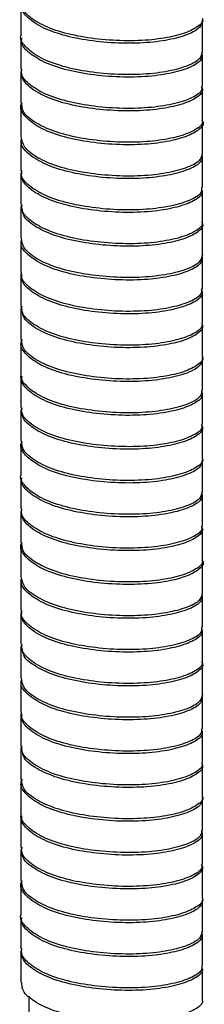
# Paper-space layout '_Dimétrica' of a CAD drawing. Header units: millimetres. Extents: x -177 to 183, y -40 to 1290.
# Tile 2 of 5: x -7 to 7, y 699 to 773. Entities that reach past the tile are written whole.
import ezdxf

# ---------------------------------------------------------------- set-up
doc = ezdxf.new("R2010")
doc.units = ezdxf.units.MM

psp = doc.layouts.new('_Dimétrica')

# ---------------------------------------------------------------- linework, layer by layer
at = {"color": 7, "linetype": 'Continuous', "lineweight": 25}
for p, q in [((-6.85, 773.778), (-6.85, 771.421)), ((6.85, 770.149), (6.85, 772.506)), ((-6.85, 771.229), (-6.85, 768.872)), ((6.85, 767.607), (6.85, 769.964)), ((-6.85, 768.683), (-6.85, 766.326)), ((6.85, 765.059), (6.85, 767.416)), ((-6.85, 766.141), (-6.85, 763.784)), ((6.85, 762.512), (6.85, 764.869)), ((-6.85, 763.594), (-6.85, 761.237)), ((6.85, 759.97), (6.85, 762.327)), ((-6.85, 761.045), (-6.85, 758.688)), ((6.85, 757.423), (6.85, 759.78)), ((-6.85, 758.504), (-6.85, 756.147)), ((-6.745, 758.275), (-6.838, 758.581)), ((6.85, 754.875), (6.85, 757.232)), ((-6.85, 755.958), (-6.85, 753.601)), ((6.85, 752.332), (6.85, 754.689)), ((-6.85, 753.408), (-6.85, 751.051)), ((6.85, 749.787), (6.85, 752.144)), ((-6.85, 750.866), (-6.85, 748.509)), ((-6.768, 750.747), (-6.825, 750.986)), ((6.85, 747.238), (6.85, 749.595)), ((-6.85, 748.322), (-6.85, 745.965)), ((6.85, 744.694), (6.85, 747.051)), ((-6.85, 745.772), (-6.85, 743.415)), ((6.85, 742.151), (6.85, 744.508)), ((-6.85, 743.228), (-6.85, 740.871)), ((-6.782, 743.229), (-6.811, 743.387)), ((6.85, 739.602), (6.85, 741.959)), ((-6.85, 740.686), (-6.85, 738.329)), ((6.85, 737.057), (6.85, 739.414)), ((-6.85, 738.137), (-6.85, 735.78)), ((6.85, 734.515), (6.85, 736.872)), ((-6.85, 735.59), (-6.85, 733.233)), ((6.85, 731.966), (6.85, 734.323)), ((-6.85, 733.049), (-6.85, 730.692)), ((6.85, 729.419), (6.85, 731.776)), ((-6.85, 730.501), (-6.85, 728.144)), ((6.85, 726.877), (6.85, 729.234)), ((-6.85, 727.952), (-6.85, 725.595)), ((6.85, 724.33), (6.85, 726.687)), ((-6.745, 725.182), (-6.838, 725.489)), ((-6.85, 725.411), (-6.85, 723.054)), ((6.85, 721.782), (6.85, 724.139)), ((-6.85, 722.866), (-6.85, 720.509)), ((6.85, 719.239), (6.85, 721.596)), ((-6.85, 720.315), (-6.85, 717.958)), ((6.85, 716.695), (6.85, 719.052)), ((-6.85, 717.774), (-6.85, 715.417)), ((-6.768, 717.655), (-6.825, 717.893)), ((6.85, 714.146), (6.85, 716.503)), ((-6.85, 715.23), (-6.85, 712.873)), ((6.85, 711.602), (6.85, 713.959)), ((-6.85, 712.679), (-6.85, 710.322)), ((6.85, 709.059), (6.85, 711.416)), ((-6.85, 710.136), (-6.85, 707.778)), ((-6.782, 710.137), (-6.811, 710.294)), ((6.85, 706.51), (6.85, 708.867)), ((-6.85, 707.593), (-6.85, 705.236)), ((6.85, 703.964), (6.85, 706.321)), ((-6.85, 705.044), (-6.85, 702.687)), ((6.85, 701.422), (6.85, 703.779)), ((-6.85, 702.497), (-6.85, 700.14)), ((6.85, 698.874), (6.85, 701.231)), ((-6.25, 699.126), (-6.25, 52.722))]:
    psp.add_line(p, q, dxfattribs=at)
for points, knots in [([(6.798, 772.51), (6.774, 772.345), (6.72, 771.976), (5.805, 771.474), (4.326, 771.053), (2.395, 770.817), (0.214, 770.815), (-1.979, 771.041), (-3.968, 771.476), (-5.581, 772.126), (-6.567, 772.914), (-6.96, 773.555), (-6.793, 773.913), (-6.755, 773.995)], [0, 0, 0, 0, 0.081375, 0.182325, 0.279742, 0.377723, 0.478749, 0.577637, 0.674318, 0.774999, 0.875006, 0.971272, 1, 1, 1, 1]), ([(6.815, 772.694), (6.826, 772.67), (6.935, 772.444), (6.478, 772.022), (5.424, 771.519), (3.765, 771.144), (1.744, 770.979), (-0.469, 771.051), (-2.619, 771.338), (-4.517, 771.844), (-5.94, 772.547), (-6.758, 773.283), (-6.776, 773.767), (-6.783, 773.967)], [0, 0, 0, 0, 0.012027, 0.115094, 0.218161, 0.317114, 0.419214, 0.52283, 0.622719, 0.723458, 0.827193, 0.928597, 1, 1, 1, 1]), ([(6.798, 770.152), (6.774, 769.987), (6.72, 769.618), (5.805, 769.117), (4.326, 768.696), (2.395, 768.46), (0.215, 768.458), (-1.98, 768.684), (-3.967, 769.119), (-5.586, 769.769), (-6.548, 770.557), (-6.955, 771.126), (-6.842, 771.411), (-6.838, 771.421)], [0, 0, 0, 0, 0.083262, 0.186859, 0.286832, 0.387382, 0.491059, 0.59254, 0.691758, 0.795079, 0.89771, 0.996501, 1, 1, 1, 1]), ([(6.767, 770.134), (6.799, 769.974), (6.873, 769.608), (6.154, 769.081), (4.838, 768.623), (3.023, 768.319), (0.899, 768.244), (-1.316, 768.404), (-3.387, 768.771), (-5.14, 769.361), (-6.32, 770.117), (-6.877, 770.761), (-6.794, 771.134), (-6.774, 771.227)], [0, 0, 0, 0, 0.078148, 0.178968, 0.277784, 0.374206, 0.474643, 0.574542, 0.670632, 0.770274, 0.870857, 0.967527, 1, 1, 1, 1]), ([(6.735, 767.599), (6.785, 767.498), (6.938, 767.194), (6.436, 766.7), (5.309, 766.206), (3.622, 765.844), (1.576, 765.697), (-0.639, 765.786), (-2.776, 766.089), (-4.645, 766.612), (-6.031, 767.327), (-6.827, 768.108), (-6.805, 768.634), (-6.795, 768.877)], [0, 0, 0, 0, 0.048466, 0.146433, 0.244006, 0.337799, 0.434955, 0.533159, 0.627599, 0.723562, 0.821991, 0.917828, 1, 1, 1, 1]), ([(6.765, 767.609), (6.781, 767.506), (6.829, 767.197), (6.145, 766.724), (4.84, 766.265), (3.022, 765.962), (0.899, 765.887), (-1.316, 766.047), (-3.387, 766.414), (-5.14, 767.004), (-6.32, 767.76), (-6.877, 768.405), (-6.794, 768.778), (-6.773, 768.872)], [0, 0, 0, 0, 0.051979, 0.155636, 0.257233, 0.356367, 0.45963, 0.56234, 0.661133, 0.763579, 0.866992, 0.966382, 1, 1, 1, 1]), ([(6.832, 764.956), (6.836, 764.949), (6.983, 764.744), (6.635, 764.326), (5.734, 763.8), (4.184, 763.39), (2.236, 763.172), (0.043, 763.188), (-2.142, 763.429), (-4.107, 763.882), (-5.683, 764.546), (-6.616, 765.34), (-6.971, 765.968), (-6.796, 766.307), (-6.762, 766.372)], [0, 0, 0, 0, 0.00334, 0.101463, 0.200778, 0.296353, 0.393238, 0.492742, 0.589754, 0.685225, 0.784502, 0.88272, 0.977537, 1, 1, 1, 1]), ([(6.797, 765.058), (6.813, 765.019), (6.916, 764.776), (6.42, 764.343), (5.313, 763.848), (3.621, 763.487), (1.577, 763.34), (-0.639, 763.429), (-2.776, 763.732), (-4.646, 764.255), (-6.025, 764.97), (-6.784, 765.689), (-6.776, 766.15), (-6.773, 766.329)], [0, 0, 0, 0, 0.019949, 0.123215, 0.226065, 0.324931, 0.427342, 0.530857, 0.630405, 0.731559, 0.835311, 0.936332, 1, 1, 1, 1]), ([(6.782, 762.479), (6.803, 762.31), (6.848, 761.934), (6.073, 761.405), (4.713, 760.956), (2.868, 760.668), (0.728, 760.612), (-1.483, 760.788), (-3.535, 761.172), (-5.256, 761.777), (-6.384, 762.543), (-6.897, 763.168), (-6.803, 763.519), (-6.784, 763.591)], [0, 0, 0, 0, 0.083149, 0.184284, 0.283017, 0.379959, 0.480825, 0.580748, 0.677108, 0.777289, 0.878008, 0.974701, 1, 1, 1, 1]), ([(6.816, 762.514), (6.775, 762.334), (6.689, 761.951), (5.711, 761.443), (4.191, 761.033), (2.234, 760.814), (0.043, 760.831), (-2.141, 761.072), (-4.112, 761.525), (-5.664, 762.189), (-6.672, 762.973), (-6.783, 763.522), (-6.837, 763.785)], [0, 0, 0, 0, 0.09114, 0.194648, 0.294259, 0.395234, 0.49894, 0.600048, 0.699551, 0.803019, 0.905384, 1, 1, 1, 1]), ([(6.767, 759.972), (6.777, 759.854), (6.804, 759.529), (6.066, 759.048), (4.715, 758.599), (2.868, 758.311), (0.729, 758.255), (-1.484, 758.431), (-3.535, 758.815), (-5.256, 759.42), (-6.384, 760.186), (-6.898, 760.812), (-6.803, 761.163), (-6.783, 761.236)], [0, 0, 0, 0, 0.0597986, 0.1634832, 0.2647045, 0.3640902, 0.4674987, 0.5699404, 0.6687299, 0.7714354, 0.874694, 0.9738245, 1, 1, 1, 1]), ([(6.782, 759.781), (6.802, 759.726), (6.896, 759.466), (6.358, 759.021), (5.199, 758.535), (3.474, 758.187), (1.409, 758.058), (-0.809, 758.165), (-2.932, 758.484), (-4.772, 759.025), (-6.112, 759.75), (-6.847, 760.514), (-6.799, 761.018), (-6.777, 761.24)], [0, 0, 0, 0, 0.027535, 0.128611, 0.228877, 0.325474, 0.425825, 0.526852, 0.623866, 0.723094, 0.824468, 0.922785, 1, 1, 1, 1]), ([(6.783, 757.423), (6.803, 757.368), (6.895, 757.108), (6.358, 756.664), (5.199, 756.178), (3.474, 755.83), (1.409, 755.701), (-0.809, 755.808), (-2.931, 756.127), (-4.774, 756.668), (-6.105, 757.394), (-6.809, 758.094), (-6.778, 758.533), (-6.767, 758.69)], [0, 0, 0, 0, 0.027947, 0.131372, 0.233968, 0.33281, 0.435494, 0.538869, 0.638138, 0.739672, 0.843402, 0.944004, 1, 1, 1, 1]), ([(6.762, 757.397), (6.796, 757.349), (6.971, 757.101), (6.6, 756.646), (5.631, 756.128), (4.048, 755.728), (2.073, 755.528), (-0.129, 755.562), (-2.301, 755.819), (-4.253, 756.29), (-5.748, 756.968), (-6.616, 757.637), (-6.695, 758.06), (-6.722, 758.198)], [0, 0, 0, 0, 0.0248338, 0.1283236, 0.2326502, 0.3328697, 0.4351637, 0.5398085, 0.641431, 0.7421954, 0.8467206, 0.9497161, 1, 1, 1, 1]), ([(6.798, 754.822), (6.805, 754.644), (6.82, 754.26), (5.988, 753.729), (4.586, 753.29), (2.712, 753.019), (0.557, 752.981), (-1.65, 753.174), (-3.681, 753.575), (-5.369, 754.195), (-6.443, 754.969), (-6.917, 755.575), (-6.814, 755.904), (-6.798, 755.955)], [0, 0, 0, 0, 0.087865, 0.189324, 0.287982, 0.385551, 0.486856, 0.586811, 0.683548, 0.784277, 0.885141, 0.981962, 1, 1, 1, 1]), ([(6.838, 754.876), (6.779, 754.681), (6.657, 754.283), (5.613, 753.77), (4.053, 753.371), (2.072, 753.171), (-0.128, 753.205), (-2.302, 753.462), (-4.25, 753.933), (-5.76, 754.61), (-6.702, 755.379), (-6.779, 755.906), (-6.815, 756.149)], [0, 0, 0, 0, 0.099063, 0.202455, 0.301777, 0.403154, 0.506862, 0.607574, 0.707435, 0.811024, 0.913097, 1, 1, 1, 1]), ([(6.773, 752.335), (6.774, 752.201), (6.777, 751.861), (5.983, 751.373), (4.588, 750.933), (2.712, 750.662), (0.557, 750.624), (-1.65, 750.817), (-3.681, 751.218), (-5.369, 751.838), (-6.444, 752.612), (-6.917, 753.219), (-6.814, 753.548), (-6.798, 753.6)], [0, 0, 0, 0, 0.067605, 0.171289, 0.272112, 0.371822, 0.475349, 0.577497, 0.676357, 0.779296, 0.882373, 0.981318, 1, 1, 1, 1]), ([(6.742, 752.334), (6.79, 752.199), (6.912, 751.859), (6.304, 751.343), (5.079, 750.866), (3.327, 750.532), (1.239, 750.421), (-0.979, 750.546), (-3.085, 750.881), (-4.899, 751.438), (-6.18, 752.175), (-6.832, 752.856), (-6.781, 753.272), (-6.765, 753.408)], [0, 0, 0, 0, 0.065837, 0.166197, 0.265353, 0.361191, 0.460943, 0.560963, 0.656967, 0.755711, 0.856189, 0.953262, 1, 1, 1, 1]), ([(6.773, 749.788), (6.794, 749.716), (6.874, 749.44), (6.291, 748.986), (5.082, 748.509), (3.326, 748.175), (1.24, 748.064), (-0.979, 748.189), (-3.085, 748.524), (-4.899, 749.081), (-6.181, 749.818), (-6.832, 750.499), (-6.782, 750.916), (-6.765, 751.052)], [0, 0, 0, 0, 0.035983, 0.139526, 0.241827, 0.340705, 0.443622, 0.546815, 0.645864, 0.74774, 0.851405, 0.951557, 1, 1, 1, 1]), ([(6.753, 749.758), (6.792, 749.695), (6.96, 749.432), (6.549, 748.966), (5.527, 748.455), (3.909, 748.068), (1.909, 747.885), (-0.299, 747.938), (-2.461, 748.21), (-4.387, 748.698), (-5.842, 749.39), (-6.662, 750.056), (-6.716, 750.471), (-6.733, 750.603)], [0, 0, 0, 0, 0.032042, 0.135319, 0.239013, 0.338546, 0.440741, 0.54487, 0.645595, 0.746321, 0.850449, 0.952645, 1, 1, 1, 1]), ([(6.814, 747.162), (6.806, 746.976), (6.789, 746.585), (5.9, 746.055), (4.457, 745.625), (2.554, 745.371), (0.386, 745.351), (-1.815, 745.56), (-3.826, 745.978), (-5.474, 746.614), (-6.515, 747.395), (-6.948, 748.057), (-6.789, 748.439), (-6.744, 748.545)], [0, 0, 0, 0, 0.089857, 0.189028, 0.285084, 0.380859, 0.479993, 0.577416, 0.672136, 0.770818, 0.869236, 0.963793, 1, 1, 1, 1]), ([(6.837, 747.238), (6.841, 747.23), (6.954, 747.02), (6.53, 746.609), (5.532, 746.098), (3.907, 745.711), (1.909, 745.528), (-0.299, 745.581), (-2.461, 745.853), (-4.384, 746.342), (-5.852, 747.032), (-6.731, 747.785), (-6.777, 748.291), (-6.797, 748.512)], [0, 0, 0, 0, 0.004206, 0.107038, 0.210285, 0.309389, 0.411144, 0.514824, 0.615115, 0.715407, 0.819087, 0.920842, 1, 1, 1, 1]), ([(6.783, 744.697), (6.773, 744.548), (6.749, 744.193), (5.896, 743.698), (4.458, 743.267), (2.554, 743.014), (0.386, 742.994), (-1.816, 743.203), (-3.825, 743.621), (-5.479, 744.257), (-6.498, 745.038), (-6.937, 745.626), (-6.827, 745.933), (-6.816, 745.964)], [0, 0, 0, 0, 0.0754202, 0.1790764, 0.279476, 0.3795818, 0.4831985, 0.585027, 0.6840297, 0.7871748, 0.8900433, 0.9888754, 1, 1, 1, 1]), ([(6.753, 744.694), (6.795, 744.544), (6.895, 744.189), (6.231, 743.665), (4.96, 743.198), (3.176, 742.879), (1.07, 742.786), (-1.148, 742.928), (-3.237, 743.279), (-5.021, 743.853), (-6.252, 744.599), (-6.855, 745.262), (-6.787, 745.657), (-6.767, 745.771)], [0, 0, 0, 0, 0.072931, 0.173433, 0.272333, 0.368331, 0.468339, 0.568212, 0.664127, 0.763233, 0.863677, 0.960417, 1, 1, 1, 1]), ([(6.767, 742.152), (6.786, 742.065), (6.852, 741.773), (6.22, 741.309), (4.963, 740.841), (3.175, 740.522), (1.07, 740.429), (-1.148, 740.571), (-3.237, 740.922), (-5.021, 741.496), (-6.253, 742.242), (-6.855, 742.906), (-6.787, 743.301), (-6.767, 743.416)], [0, 0, 0, 0, 0.044013, 0.147626, 0.249587, 0.348556, 0.451659, 0.554623, 0.653507, 0.75568, 0.859232, 0.958966, 1, 1, 1, 1]), ([(6.743, 742.127), (6.788, 742.047), (6.949, 741.765), (6.494, 741.286), (5.42, 740.784), (3.767, 740.409), (1.743, 740.244), (-0.469, 740.315), (-2.619, 740.603), (-4.519, 741.108), (-5.931, 741.812), (-6.705, 742.475), (-6.734, 742.883), (-6.743, 743.007)], [0, 0, 0, 0, 0.040566, 0.143454, 0.246342, 0.345123, 0.447046, 0.550482, 0.650197, 0.750761, 0.854316, 0.955545, 1, 1, 1, 1]), ([(6.798, 739.418), (6.774, 739.253), (6.72, 738.883), (5.805, 738.381), (4.326, 737.96), (2.395, 737.724), (0.214, 737.722), (-1.979, 737.948), (-3.968, 738.383), (-5.581, 739.033), (-6.567, 739.821), (-6.96, 740.463), (-6.793, 740.82), (-6.755, 740.903)], [0, 0, 0, 0, 0.081375, 0.182325, 0.279742, 0.377723, 0.478749, 0.577637, 0.674318, 0.774999, 0.875006, 0.971272, 1, 1, 1, 1]), ([(6.815, 739.601), (6.826, 739.578), (6.935, 739.352), (6.478, 738.929), (5.424, 738.427), (3.765, 738.052), (1.744, 737.887), (-0.469, 737.958), (-2.619, 738.245), (-4.517, 738.751), (-5.94, 739.454), (-6.758, 740.191), (-6.776, 740.674), (-6.783, 740.874)], [0, 0, 0, 0, 0.012027, 0.115094, 0.218161, 0.317114, 0.419214, 0.52283, 0.622719, 0.723458, 0.827193, 0.928597, 1, 1, 1, 1]), ([(6.798, 737.059), (6.774, 736.895), (6.72, 736.526), (5.805, 736.024), (4.326, 735.603), (2.395, 735.367), (0.215, 735.365), (-1.98, 735.591), (-3.967, 736.026), (-5.586, 736.676), (-6.548, 737.464), (-6.955, 738.033), (-6.842, 738.319), (-6.838, 738.328)], [0, 0, 0, 0, 0.0832618, 0.1868591, 0.2868321, 0.3873824, 0.4910587, 0.5925404, 0.6917576, 0.7950795, 0.8977101, 0.9965011, 1, 1, 1, 1]), ([(6.767, 737.041), (6.799, 736.881), (6.873, 736.515), (6.154, 735.988), (4.838, 735.53), (3.023, 735.226), (0.899, 735.152), (-1.316, 735.311), (-3.387, 735.679), (-5.14, 736.268), (-6.32, 737.025), (-6.877, 737.668), (-6.794, 738.041), (-6.774, 738.135)], [0, 0, 0, 0, 0.078148, 0.178968, 0.277784, 0.374206, 0.474643, 0.574542, 0.670632, 0.770274, 0.870857, 0.967527, 1, 1, 1, 1]), ([(6.735, 734.506), (6.785, 734.406), (6.938, 734.101), (6.436, 733.607), (5.309, 733.113), (3.622, 732.751), (1.576, 732.604), (-0.639, 732.693), (-2.776, 732.996), (-4.645, 733.52), (-6.031, 734.234), (-6.827, 735.016), (-6.805, 735.542), (-6.795, 735.785)], [0, 0, 0, 0, 0.048466, 0.146433, 0.244006, 0.337799, 0.434955, 0.533159, 0.627599, 0.723562, 0.821991, 0.917828, 1, 1, 1, 1]), ([(6.765, 734.517), (6.781, 734.413), (6.829, 734.105), (6.145, 733.632), (4.84, 733.173), (3.022, 732.869), (0.899, 732.795), (-1.316, 732.954), (-3.387, 733.322), (-5.14, 733.911), (-6.32, 734.668), (-6.877, 735.312), (-6.794, 735.685), (-6.773, 735.78)], [0, 0, 0, 0, 0.0519793, 0.1556357, 0.2572326, 0.3563672, 0.45963, 0.5623397, 0.6611332, 0.7635791, 0.8669919, 0.9663816, 1, 1, 1, 1]), ([(6.832, 731.863), (6.836, 731.856), (6.983, 731.652), (6.635, 731.234), (5.734, 730.708), (4.184, 730.297), (2.236, 730.079), (0.043, 730.095), (-2.142, 730.337), (-4.107, 730.79), (-5.683, 731.454), (-6.616, 732.248), (-6.971, 732.875), (-6.796, 733.215), (-6.762, 733.28)], [0, 0, 0, 0, 0.00334, 0.101463, 0.200778, 0.296353, 0.393238, 0.492742, 0.589754, 0.685225, 0.784502, 0.88272, 0.977537, 1, 1, 1, 1]), ([(6.797, 731.966), (6.813, 731.926), (6.916, 731.684), (6.42, 731.25), (5.313, 730.756), (3.621, 730.394), (1.577, 730.247), (-0.639, 730.336), (-2.776, 730.639), (-4.646, 731.163), (-6.025, 731.878), (-6.784, 732.596), (-6.776, 733.058), (-6.773, 733.236)], [0, 0, 0, 0, 0.019949, 0.123215, 0.226065, 0.324931, 0.427342, 0.530857, 0.630405, 0.731559, 0.835311, 0.936332, 1, 1, 1, 1]), ([(6.816, 729.421), (6.775, 729.242), (6.689, 728.858), (5.711, 728.351), (4.191, 727.94), (2.234, 727.722), (0.043, 727.738), (-2.141, 727.98), (-4.112, 728.433), (-5.664, 729.097), (-6.672, 729.88), (-6.783, 730.429), (-6.837, 730.693)], [0, 0, 0, 0, 0.09114, 0.194648, 0.294259, 0.395234, 0.49894, 0.600048, 0.699551, 0.803019, 0.905384, 1, 1, 1, 1]), ([(6.782, 729.386), (6.803, 729.217), (6.848, 728.842), (6.073, 728.312), (4.713, 727.863), (2.868, 727.576), (0.728, 727.519), (-1.483, 727.695), (-3.535, 728.08), (-5.256, 728.685), (-6.384, 729.45), (-6.897, 730.075), (-6.803, 730.426), (-6.784, 730.499)], [0, 0, 0, 0, 0.083149, 0.184284, 0.283017, 0.379959, 0.480825, 0.580748, 0.677108, 0.777289, 0.878008, 0.974701, 1, 1, 1, 1]), ([(6.767, 726.879), (6.777, 726.761), (6.804, 726.437), (6.066, 725.956), (4.715, 725.506), (2.868, 725.219), (0.729, 725.162), (-1.484, 725.338), (-3.535, 725.723), (-5.256, 726.328), (-6.384, 727.093), (-6.898, 727.719), (-6.803, 728.07), (-6.783, 728.144)], [0, 0, 0, 0, 0.059799, 0.163483, 0.264705, 0.36409, 0.467499, 0.56994, 0.66873, 0.771435, 0.874694, 0.973824, 1, 1, 1, 1]), ([(6.782, 726.689), (6.802, 726.633), (6.896, 726.373), (6.358, 725.929), (5.199, 725.443), (3.474, 725.095), (1.409, 724.966), (-0.809, 725.073), (-2.932, 725.391), (-4.772, 725.932), (-6.112, 726.658), (-6.847, 727.421), (-6.799, 727.926), (-6.777, 728.147)], [0, 0, 0, 0, 0.027535, 0.128611, 0.228877, 0.325474, 0.425825, 0.526852, 0.623866, 0.723094, 0.824468, 0.922785, 1, 1, 1, 1]), ([(6.783, 724.33), (6.803, 724.275), (6.895, 724.016), (6.358, 723.572), (5.199, 723.086), (3.474, 722.738), (1.409, 722.609), (-0.809, 722.716), (-2.931, 723.034), (-4.774, 723.575), (-6.105, 724.301), (-6.809, 725.002), (-6.778, 725.441), (-6.767, 725.598)], [0, 0, 0, 0, 0.027947, 0.131372, 0.233968, 0.33281, 0.435494, 0.538869, 0.638138, 0.739672, 0.843402, 0.944004, 1, 1, 1, 1]), ([(6.762, 724.304), (6.796, 724.256), (6.971, 724.009), (6.6, 723.553), (5.631, 723.035), (4.048, 722.636), (2.073, 722.435), (-0.129, 722.47), (-2.301, 722.727), (-4.253, 723.197), (-5.748, 723.875), (-6.616, 724.544), (-6.695, 724.967), (-6.722, 725.106)], [0, 0, 0, 0, 0.0248338, 0.1283236, 0.2326502, 0.3328697, 0.4351637, 0.5398085, 0.641431, 0.7421954, 0.8467206, 0.9497161, 1, 1, 1, 1]), ([(6.798, 721.729), (6.805, 721.551), (6.82, 721.167), (5.988, 720.637), (4.586, 720.197), (2.712, 719.926), (0.557, 719.888), (-1.65, 720.081), (-3.681, 720.482), (-5.369, 721.103), (-6.443, 721.876), (-6.917, 722.482), (-6.814, 722.811), (-6.798, 722.863)], [0, 0, 0, 0, 0.087865, 0.189324, 0.287982, 0.385551, 0.486856, 0.586811, 0.683548, 0.784277, 0.885141, 0.981962, 1, 1, 1, 1]), ([(6.838, 721.783), (6.779, 721.589), (6.657, 721.191), (5.613, 720.678), (4.053, 720.279), (2.072, 720.078), (-0.128, 720.113), (-2.302, 720.37), (-4.25, 720.84), (-5.76, 721.518), (-6.702, 722.286), (-6.779, 722.814), (-6.815, 723.056)], [0, 0, 0, 0, 0.099063, 0.202455, 0.301777, 0.403154, 0.506862, 0.607574, 0.707435, 0.811024, 0.913097, 1, 1, 1, 1]), ([(6.773, 719.242), (6.774, 719.108), (6.777, 718.769), (5.983, 718.28), (4.588, 717.84), (2.712, 717.569), (0.557, 717.531), (-1.65, 717.724), (-3.681, 718.125), (-5.369, 718.746), (-6.444, 719.519), (-6.917, 720.126), (-6.814, 720.455), (-6.798, 720.508)], [0, 0, 0, 0, 0.067605, 0.171289, 0.272112, 0.371822, 0.475349, 0.577497, 0.676357, 0.779296, 0.882373, 0.981318, 1, 1, 1, 1]), ([(6.742, 719.241), (6.79, 719.106), (6.912, 718.766), (6.304, 718.25), (5.079, 717.774), (3.327, 717.44), (1.239, 717.329), (-0.979, 717.453), (-3.085, 717.788), (-4.899, 718.345), (-6.18, 719.082), (-6.832, 719.763), (-6.781, 720.18), (-6.765, 720.315)], [0, 0, 0, 0, 0.065837, 0.166197, 0.265353, 0.361191, 0.460943, 0.560963, 0.656967, 0.755711, 0.856189, 0.953262, 1, 1, 1, 1]), ([(6.773, 716.695), (6.794, 716.624), (6.874, 716.348), (6.291, 715.894), (5.082, 715.416), (3.326, 715.083), (1.24, 714.972), (-0.979, 715.096), (-3.085, 715.431), (-4.899, 715.988), (-6.181, 716.725), (-6.832, 717.407), (-6.782, 717.824), (-6.765, 717.96)], [0, 0, 0, 0, 0.035983, 0.139526, 0.241827, 0.340705, 0.443622, 0.546815, 0.645864, 0.74774, 0.851405, 0.951557, 1, 1, 1, 1]), ([(6.753, 716.665), (6.792, 716.603), (6.96, 716.339), (6.549, 715.873), (5.527, 715.363), (3.909, 714.975), (1.909, 714.792), (-0.299, 714.845), (-2.461, 715.118), (-4.387, 715.606), (-5.842, 716.297), (-6.662, 716.963), (-6.716, 717.379), (-6.733, 717.51)], [0, 0, 0, 0, 0.0320422, 0.1353191, 0.2390129, 0.338546, 0.4407413, 0.5448697, 0.6455954, 0.746321, 0.8504495, 0.9526447, 1, 1, 1, 1]), ([(6.814, 714.07), (6.806, 713.884), (6.789, 713.492), (5.9, 712.962), (4.457, 712.532), (2.554, 712.278), (0.386, 712.258), (-1.815, 712.468), (-3.826, 712.886), (-5.474, 713.521), (-6.515, 714.302), (-6.948, 714.965), (-6.789, 715.347), (-6.744, 715.453)], [0, 0, 0, 0, 0.0898566, 0.1890283, 0.2850843, 0.3808591, 0.479993, 0.577416, 0.6721355, 0.7708183, 0.8692363, 0.9637926, 1, 1, 1, 1]), ([(6.837, 714.145), (6.841, 714.137), (6.954, 713.928), (6.53, 713.516), (5.532, 713.006), (3.907, 712.618), (1.909, 712.435), (-0.299, 712.488), (-2.461, 712.761), (-4.384, 713.249), (-5.852, 713.939), (-6.731, 714.692), (-6.777, 715.198), (-6.797, 715.419)], [0, 0, 0, 0, 0.004206, 0.107038, 0.210285, 0.309389, 0.411144, 0.514824, 0.615115, 0.715407, 0.819087, 0.920842, 1, 1, 1, 1]), ([(6.783, 711.605), (6.773, 711.455), (6.749, 711.101), (5.896, 710.605), (4.458, 710.175), (2.554, 709.921), (0.386, 709.901), (-1.816, 710.111), (-3.825, 710.529), (-5.479, 711.164), (-6.498, 711.945), (-6.937, 712.533), (-6.827, 712.841), (-6.816, 712.872)], [0, 0, 0, 0, 0.07542, 0.179076, 0.279476, 0.379582, 0.483199, 0.585027, 0.68403, 0.787175, 0.890043, 0.988875, 1, 1, 1, 1]), ([(6.753, 711.601), (6.795, 711.452), (6.895, 711.096), (6.231, 710.573), (4.96, 710.105), (3.176, 709.786), (1.07, 709.693), (-1.148, 709.835), (-3.237, 710.186), (-5.021, 710.76), (-6.252, 711.507), (-6.855, 712.169), (-6.787, 712.564), (-6.767, 712.678)], [0, 0, 0, 0, 0.072931, 0.173433, 0.272333, 0.368331, 0.468339, 0.568212, 0.664127, 0.763233, 0.863677, 0.960417, 1, 1, 1, 1]), ([(6.767, 709.06), (6.786, 708.973), (6.852, 708.68), (6.22, 708.216), (4.963, 707.748), (3.175, 707.429), (1.07, 707.336), (-1.148, 707.478), (-3.237, 707.829), (-5.021, 708.403), (-6.253, 709.15), (-6.855, 709.813), (-6.787, 710.208), (-6.767, 710.323)], [0, 0, 0, 0, 0.0440128, 0.147626, 0.2495868, 0.3485559, 0.4516585, 0.5546228, 0.6535066, 0.7556798, 0.859232, 0.9589663, 1, 1, 1, 1]), ([(6.743, 709.034), (6.788, 708.954), (6.949, 708.672), (6.494, 708.194), (5.42, 707.691), (3.767, 707.316), (1.743, 707.151), (-0.469, 707.222), (-2.619, 707.51), (-4.519, 708.016), (-5.931, 708.719), (-6.705, 709.382), (-6.734, 709.79), (-6.743, 709.914)], [0, 0, 0, 0, 0.040566, 0.143454, 0.246342, 0.345123, 0.447046, 0.550482, 0.650197, 0.750761, 0.854316, 0.955545, 1, 1, 1, 1]), ([(6.838, 706.433), (6.813, 706.231), (6.763, 705.824), (5.809, 705.288), (4.325, 704.868), (2.395, 704.632), (0.214, 704.63), (-1.979, 704.855), (-3.968, 705.291), (-5.581, 705.941), (-6.567, 706.729), (-6.96, 707.37), (-6.793, 707.728), (-6.755, 707.81)], [0, 0, 0, 0, 0.0975864, 0.1967543, 0.2924528, 0.388704, 0.4879475, 0.5850903, 0.6800653, 0.7789696, 0.8772121, 0.9717792, 1, 1, 1, 1]), ([(6.815, 706.509), (6.826, 706.485), (6.935, 706.259), (6.478, 705.837), (5.424, 705.334), (3.765, 704.959), (1.744, 704.794), (-0.469, 704.865), (-2.619, 705.153), (-4.517, 705.659), (-5.94, 706.362), (-6.758, 707.098), (-6.776, 707.582), (-6.783, 707.782)], [0, 0, 0, 0, 0.012027, 0.115094, 0.218161, 0.317114, 0.419214, 0.52283, 0.622719, 0.723458, 0.827193, 0.928597, 1, 1, 1, 1]), ([(6.798, 703.967), (6.774, 703.802), (6.72, 703.433), (5.805, 702.931), (4.326, 702.511), (2.395, 702.275), (0.215, 702.273), (-1.98, 702.498), (-3.967, 702.934), (-5.586, 703.584), (-6.548, 704.372), (-6.955, 704.941), (-6.842, 705.226), (-6.838, 705.236)], [0, 0, 0, 0, 0.083262, 0.186859, 0.286832, 0.387382, 0.491059, 0.59254, 0.691758, 0.795079, 0.89771, 0.996501, 1, 1, 1, 1]), ([(6.767, 703.948), (6.799, 703.789), (6.873, 703.423), (6.154, 702.896), (4.838, 702.437), (3.023, 702.134), (0.899, 702.059), (-1.316, 702.219), (-3.387, 702.586), (-5.14, 703.176), (-6.32, 703.932), (-6.877, 704.576), (-6.794, 704.949), (-6.774, 705.042)], [0, 0, 0, 0, 0.078148, 0.178968, 0.277784, 0.374206, 0.474643, 0.574542, 0.670632, 0.770274, 0.870857, 0.967527, 1, 1, 1, 1]), ([(6.796, 701.231), (6.813, 701.192), (6.916, 700.948), (6.42, 700.515), (5.313, 700.02), (3.621, 699.659), (1.577, 699.511), (-0.639, 699.601), (-2.776, 699.904), (-4.645, 700.427), (-6.031, 701.142), (-6.827, 701.923), (-6.805, 702.449), (-6.795, 702.692)], [0, 0, 0, 0, 0.019726, 0.120652, 0.221172, 0.317798, 0.417888, 0.519059, 0.616351, 0.715213, 0.816614, 0.915346, 1, 1, 1, 1]), ([(6.765, 701.424), (6.781, 701.321), (6.829, 701.012), (6.145, 700.539), (4.84, 700.08), (3.022, 699.777), (0.899, 699.702), (-1.316, 699.862), (-3.387, 700.229), (-5.14, 700.819), (-6.32, 701.575), (-6.877, 702.22), (-6.794, 702.593), (-6.773, 702.687)], [0, 0, 0, 0, 0.051979, 0.155636, 0.257233, 0.356367, 0.45963, 0.56234, 0.661133, 0.763579, 0.866992, 0.966382, 1, 1, 1, 1]), ([(6.797, 698.873), (6.813, 698.834), (6.916, 698.591), (6.42, 698.158), (5.313, 697.663), (3.621, 697.302), (1.577, 697.154), (-0.639, 697.244), (-2.776, 697.547), (-4.646, 698.07), (-6.025, 698.785), (-6.784, 699.504), (-6.776, 699.965), (-6.773, 700.143)], [0, 0, 0, 0, 0.019949, 0.123215, 0.226065, 0.324931, 0.427342, 0.530857, 0.630405, 0.731559, 0.835311, 0.936332, 1, 1, 1, 1])]:
    psp.add_open_spline(points, degree=3, knots=knots, dxfattribs=at)

doc.saveas('drawing.dxf')
